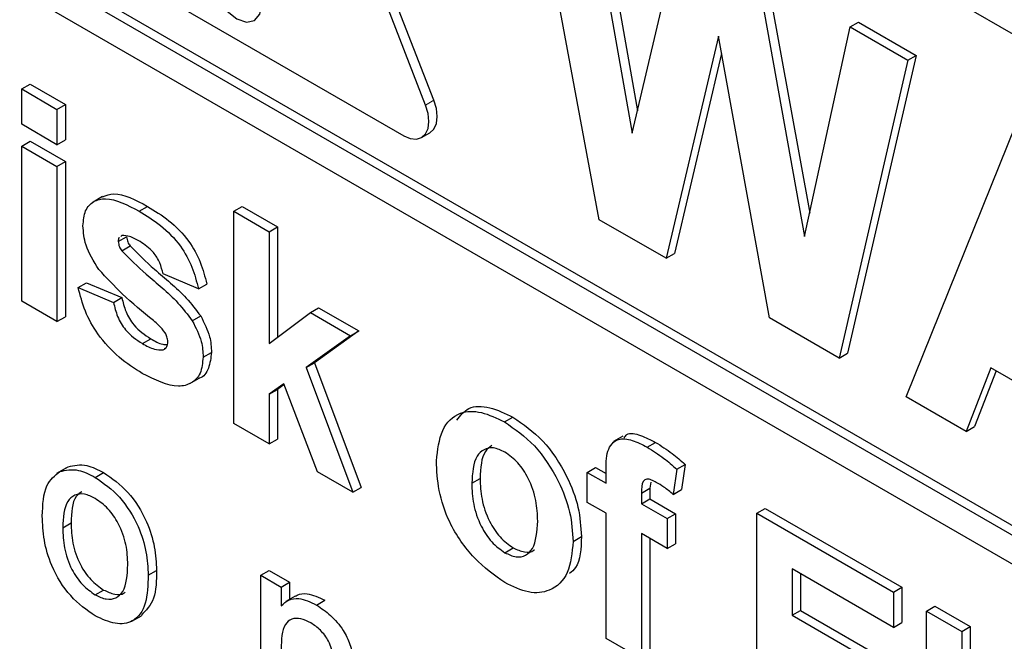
# Paper-space layout 'Blatt4' of a CAD drawing. Header units: millimetres. Extents: x 5 to 418, y 2 to 292.
# Tile 26 of 117: x 122.693 to 124.082, y 180.515 to 181.392. Entities that reach past the tile are written whole.
import ezdxf

# ---------------------------------------------------------------- set-up
doc = ezdxf.new("R2010")
doc.units = ezdxf.units.MM

psp = doc.layouts.new('Blatt4')

# ---------------------------------------------------------------- linework, layer by layer
at = {"color": 7, "linetype": 'Continuous', "lineweight": 25}
for p, q in [((126.6525, 179.895), (122.2685, 182.4259)), ((123.2773, 181.2787), (123.0416, 181.8862)), ((123.2655, 181.2719), (123.0298, 181.8794)), ((122.2685, 181.7183), (126.735, 179.1398)), ((122.2803, 181.7251), (126.735, 179.1534)), ((126.735, 179.099), (122.2685, 181.6775)), ((123.5104, 181.1101), (123.4116, 181.6435)), ((123.4929, 181.5965), (123.5571, 181.2323)), ((123.5047, 181.6033), (123.5645, 181.2639)), ((123.5571, 181.2323), (123.6249, 181.5203)), ((122.7635, 181.5005), (123.2349, 181.2284)), ((123.7331, 181.4579), (123.8003, 181.0864)), ((123.7449, 181.4647), (123.8074, 181.1191)), ((123.8643, 181.3822), (123.8761, 181.389)), ((123.8761, 181.389), (123.9575, 181.3419)), ((123.8003, 181.0864), (123.8643, 181.3822)), ((123.8643, 181.3822), (123.9457, 181.3351)), ((123.6787, 181.3691), (123.6049, 181.0556)), ((123.7506, 180.9715), (123.6787, 181.3691)), ((123.6831, 181.3446), (123.6167, 181.0624)), ((123.9575, 181.3419), (123.8606, 180.9216)), ((123.9457, 181.3351), (123.9575, 181.3419)), ((123.9457, 181.3351), (123.8488, 180.9148)), ((122.6958, 181.2946), (122.7076, 181.3014)), ((122.7076, 181.3014), (122.7574, 181.2726)), ((122.6958, 181.2447), (122.6958, 181.2946)), ((122.6958, 181.2946), (122.7456, 181.2658)), ((122.7456, 181.2658), (122.7574, 181.2726)), ((122.7574, 181.2726), (122.7574, 181.2227)), ((122.7456, 181.2658), (122.7456, 181.2159)), ((122.7456, 181.2159), (122.6958, 181.2447)), ((123.9434, 180.8601), (124.0993, 181.2465)), ((123.2599, 181.2259), (123.2716, 181.2327)), ((122.6958, 181.214), (122.7076, 181.2208)), ((122.7076, 181.2208), (122.7574, 181.192)), ((122.7456, 181.2159), (122.7574, 181.2227)), ((122.6958, 181.214), (122.7456, 181.1852)), ((122.6958, 180.9952), (122.6958, 181.214)), ((122.7456, 181.1852), (122.7574, 181.192)), ((122.7574, 181.192), (122.7574, 180.9732)), ((122.7456, 181.1852), (122.7456, 180.9664)), ((122.8098, 181.1426), (122.7965, 181.135)), ((122.8616, 181.1221), (122.8734, 181.1289)), ((122.9949, 181.1219), (123.0067, 181.1287)), ((122.9949, 180.8225), (122.9949, 181.1219)), ((122.9949, 181.1219), (123.0448, 181.0931)), ((123.0067, 181.1287), (123.0566, 181.0999)), ((123.6049, 181.0556), (123.5104, 181.1101)), ((123.0448, 181.0931), (123.0566, 181.0999)), ((123.0448, 181.0931), (123.0448, 180.9355)), ((123.0566, 181.0999), (123.0566, 180.9443)), ((122.8321, 181.0792), (122.8438, 181.086)), ((122.8372, 181.0877), (122.8357, 181.0864)), ((122.8369, 181.0661), (122.8487, 181.073)), ((123.6049, 181.0556), (123.6167, 181.0624)), ((122.9451, 181.0125), (122.8952, 181.0336)), ((122.7755, 181.0144), (122.7873, 181.0212)), ((122.7755, 181.0144), (122.8254, 180.9933)), ((122.7873, 181.0212), (122.8372, 181.0001)), ((122.9451, 181.0125), (122.9569, 181.0193)), ((122.7456, 180.9664), (122.6958, 180.9952)), ((122.8254, 180.9933), (122.8372, 181.0001)), ((123.103, 180.9789), (123.1147, 180.9857)), ((123.1147, 180.9857), (123.1713, 180.9531)), ((122.7456, 180.9664), (122.7574, 180.9732)), ((122.9365, 180.9674), (122.9483, 180.9742)), ((123.0448, 180.9355), (123.103, 180.9789)), ((123.103, 180.9789), (123.1595, 180.9463)), ((123.8488, 180.9148), (123.7506, 180.9715)), ((123.1713, 180.9531), (123.1087, 180.9081)), ((123.1595, 180.9463), (123.1713, 180.9531)), ((122.866, 180.9353), (122.8778, 180.9421)), ((123.1595, 180.9463), (123.0969, 180.9013)), ((122.8953, 180.9265), (122.8994, 180.9288)), ((122.9517, 180.9161), (122.9635, 180.9229)), ((123.8488, 180.9148), (123.8606, 180.9216)), ((123.0969, 180.9013), (123.1087, 180.9081)), ((123.0969, 180.9013), (123.1628, 180.7256)), ((123.1087, 180.9081), (123.1746, 180.7324)), ((124.0628, 180.9011), (124.028, 180.8113)), ((124.2211, 180.8097), (124.0628, 180.9011)), ((122.9329, 180.8787), (122.9462, 180.8863)), ((124.0703, 180.8968), (124.0398, 180.8181)), ((123.0654, 180.8786), (123.0448, 180.8638)), ((123.0448, 180.8638), (123.0566, 180.8706)), ((123.0659, 180.8773), (123.0566, 180.8706)), ((123.0566, 180.8706), (123.0566, 180.8005)), ((123.1129, 180.7544), (123.0654, 180.8786)), ((123.0448, 180.8638), (123.0448, 180.7937)), ((124.028, 180.8113), (123.9434, 180.8601)), ((123.377, 180.8246), (123.3888, 180.8314)), ((123.0448, 180.7937), (122.9949, 180.8225)), ((124.028, 180.8113), (124.0398, 180.8181)), ((123.0448, 180.7937), (123.0566, 180.8005)), ((123.5439, 180.8046), (123.5307, 180.797)), ((123.5781, 180.7891), (123.5899, 180.7959)), ((122.7579, 180.7596), (122.7447, 180.752)), ((122.7495, 180.7546), (122.7613, 180.7614)), ((123.4935, 180.7535), (123.5053, 180.7603)), ((123.5053, 180.7603), (123.5201, 180.7517)), ((123.6198, 180.758), (123.6316, 180.7648)), ((123.6316, 180.7648), (123.6266, 180.7292)), ((122.7996, 180.7465), (122.8114, 180.7533)), ((123.1628, 180.7256), (123.1129, 180.7544)), ((123.3307, 180.7381), (123.3424, 180.7449)), ((123.4935, 180.7535), (123.5201, 180.7381)), ((123.4935, 180.7112), (123.4935, 180.7535)), ((123.5201, 180.7381), (123.5201, 180.7539)), ((123.6198, 180.758), (123.6149, 180.7224)), ((123.1628, 180.7256), (123.1746, 180.7324)), ((123.57, 180.7242), (123.5818, 180.731)), ((123.5832, 180.7395), (123.5818, 180.731)), ((123.5818, 180.731), (123.5818, 180.7161)), ((123.57, 180.7242), (123.57, 180.7093)), ((123.6149, 180.7224), (123.6266, 180.7292)), ((123.5201, 180.6959), (123.4935, 180.7112)), ((123.57, 180.7093), (123.5818, 180.7161)), ((123.57, 180.7093), (123.6065, 180.6882)), ((123.5818, 180.7161), (123.6183, 180.695)), ((123.5201, 180.5193), (123.5201, 180.6959)), ((123.6065, 180.6882), (123.6183, 180.695)), ((123.6183, 180.695), (123.6183, 180.6528)), ((123.7329, 180.6959), (123.7446, 180.7027)), ((123.7329, 180.3965), (123.7329, 180.6959)), ((123.7329, 180.6959), (123.9257, 180.5846)), ((123.7446, 180.7027), (123.9374, 180.5914)), ((122.7536, 180.6754), (122.7654, 180.6822)), ((123.6065, 180.6882), (123.6065, 180.646)), ((123.4736, 180.6562), (123.4854, 180.663)), ((123.6065, 180.646), (123.57, 180.6671)), ((123.57, 180.6671), (123.57, 180.4905)), ((123.5818, 180.6603), (123.5818, 180.4973)), ((123.6065, 180.646), (123.6183, 180.6528)), ((123.3773, 180.6402), (123.3891, 180.647)), ((122.8742, 180.6083), (122.886, 180.6151)), ((123.0332, 180.6083), (123.045, 180.6151)), ((123.0332, 180.4194), (123.0332, 180.6083)), ((123.0332, 180.6083), (123.0619, 180.5917)), ((123.045, 180.6151), (123.0737, 180.5985)), ((123.9257, 180.5347), (123.7827, 180.6172)), ((123.7827, 180.6172), (123.7827, 180.552)), ((123.7945, 180.6104), (123.7945, 180.5588)), ((123.0619, 180.5917), (123.0737, 180.5985)), ((123.0737, 180.5985), (123.0737, 180.5742)), ((122.7996, 180.5807), (122.8114, 180.5875)), ((123.0619, 180.5917), (123.0619, 180.5654)), ((123.0815, 180.5787), (123.0683, 180.5711)), ((123.9257, 180.5846), (123.9374, 180.5914)), ((123.9257, 180.5846), (123.9257, 180.5347)), ((123.9374, 180.5914), (123.9374, 180.5415)), ((123.1118, 180.5663), (123.1235, 180.5731)), ((123.9722, 180.5578), (123.984, 180.5646)), ((123.984, 180.5646), (124.0338, 180.5358)), ((122.8514, 180.5436), (122.8647, 180.5513)), ((123.7827, 180.552), (123.7945, 180.5588)), ((123.7827, 180.552), (123.9157, 180.4752)), ((123.7945, 180.5588), (123.9275, 180.482)), ((123.9722, 180.5578), (124.022, 180.529)), ((123.9722, 180.2584), (123.9722, 180.5578)), ((123.9257, 180.5347), (123.9374, 180.5415)), ((124.022, 180.529), (124.0338, 180.5358)), ((124.022, 180.529), (124.022, 180.2296)), ((124.0338, 180.5358), (124.0338, 180.2364)), ((123.57, 180.4905), (123.5201, 180.5193))]:
    psp.add_line(p, q, dxfattribs=at)
at = {"color": 7, "linetype": 'Continuous', "lineweight": 18}
psp.add_line((123.2655, 181.2719), (123.2773, 181.2787), dxfattribs=at)
at = {"color": 7, "linetype": 'Continuous', "lineweight": 25, "flags": 128}
for points in [[(123.0345, 181.414), (123.0318, 181.4312), (123.0242, 181.4488), (123.0127, 181.4643), (122.9992, 181.4752), (122.9856, 181.4799), (122.9742, 181.4777), (122.9665, 181.4689), (122.9638, 181.4548), (122.9665, 181.4376), (122.9742, 181.42), (122.9856, 181.4045), (122.9992, 181.3936), (123.0127, 181.3889), (123.0242, 181.3911), (123.0318, 181.3999), (123.0345, 181.414)], [(123.2716, 181.2327), (123.2716, 181.2327), (123.2773, 181.2379), (123.2808, 181.2457), (123.282, 181.2556), (123.2808, 181.2668), (123.2773, 181.2787)], [(123.2349, 181.2284), (123.244, 181.2245), (123.2525, 181.2236), (123.2599, 181.2259), (123.2655, 181.2311), (123.269, 181.2389), (123.2702, 181.2488), (123.269, 181.26), (123.2655, 181.2719)]]:
    psp.add_lwpolyline(points, dxfattribs=at)
at = {"color": 7, "linetype": 'Continuous', "lineweight": 25}
for points, knots in [([(122.7822, 181.1014), (122.7829, 181.109), (122.7843, 181.1241), (122.7967, 181.137), (122.8215, 181.143), (122.8451, 181.1307), (122.8616, 181.1221)], [0, 0, 0, 0, 0.186756, 0.373549, 0.56049, 1, 1, 1, 1]), ([(122.8098, 181.1425), (122.815, 181.1443), (122.8329, 181.1507), (122.8566, 181.1379), (122.8734, 181.1289)], [0, 0, 0, 0, 0.290832, 1, 1, 1, 1]), ([(122.8616, 181.1221), (122.8717, 181.1159), (122.8919, 181.1035), (122.9192, 181.0764), (122.9373, 181.0431), (122.9425, 181.0227), (122.9451, 181.0125)], [0, 0, 0, 0, 0.280825, 0.559925, 0.77968, 1, 1, 1, 1]), ([(122.8734, 181.1289), (122.8835, 181.1227), (122.9037, 181.1103), (122.9309, 181.0832), (122.9491, 181.0499), (122.9543, 181.0295), (122.9569, 181.0193)], [0, 0, 0, 0, 0.280825, 0.559925, 0.77968, 1, 1, 1, 1]), ([(122.8047, 181.0398), (122.7974, 181.0513), (122.7845, 181.0719), (122.7829, 181.0924), (122.7822, 181.1014)], [0, 0, 0, 0, 0.558645, 1, 1, 1, 1]), ([(122.8338, 181.0849), (122.8335, 181.0848), (122.8321, 181.0838), (122.8321, 181.0813), (122.8321, 181.0792)], [0, 0, 0, 0, 0.176554, 1, 1, 1, 1]), ([(122.8321, 181.0792), (122.8324, 181.0767), (122.8329, 181.0723), (122.8357, 181.068), (122.8369, 181.0661)], [0, 0, 0, 0, 0.558274, 1, 1, 1, 1]), ([(122.8629, 181.0791), (122.8579, 181.082), (122.8489, 181.0871), (122.8408, 181.0875), (122.8372, 181.0877)], [0, 0, 0, 0, 0.5610172, 1, 1, 1, 1]), ([(122.8438, 181.086), (122.8442, 181.0835), (122.8447, 181.0791), (122.8475, 181.0748), (122.8487, 181.073)], [0, 0, 0, 0, 0.558274, 1, 1, 1, 1]), ([(122.8952, 181.0336), (122.8939, 181.0388), (122.8914, 181.0493), (122.8801, 181.0678), (122.8694, 181.0748), (122.8629, 181.0791)], [0, 0, 0, 0, 0.28081, 0.560758, 1, 1, 1, 1]), ([(122.8369, 181.0661), (122.8482, 181.0549), (122.867, 181.0364), (122.894, 181.0142), (122.9167, 180.9934), (122.9299, 180.976), (122.9365, 180.9674)], [0, 0, 0, 0, 0.3396071, 0.5600627, 0.7803796, 1, 1, 1, 1]), ([(122.8487, 181.073), (122.86, 181.0617), (122.8788, 181.0432), (122.9058, 181.021), (122.9285, 181.0002), (122.9417, 180.9828), (122.9483, 180.9742)], [0, 0, 0, 0, 0.3396071, 0.5600627, 0.7803796, 1, 1, 1, 1]), ([(122.8816, 180.9677), (122.8667, 180.9798), (122.8403, 181.0013), (122.8155, 181.028), (122.8047, 181.0398)], [0, 0, 0, 0, 0.560705, 1, 1, 1, 1]), ([(122.8659, 180.8932), (122.8549, 180.9001), (122.8329, 180.914), (122.8041, 180.9453), (122.784, 180.981), (122.7784, 181.0033), (122.7755, 181.0144)], [0, 0, 0, 0, 0.280651, 0.560003, 0.779956, 1, 1, 1, 1]), ([(122.8372, 181.0001), (122.8387, 180.9935), (122.8417, 180.9803), (122.8559, 180.9566), (122.8695, 180.9476), (122.8778, 180.9421)], [0, 0, 0, 0, 0.280993, 0.560665, 1, 1, 1, 1]), ([(122.8254, 180.9933), (122.8269, 180.9867), (122.8299, 180.9735), (122.8441, 180.9498), (122.8577, 180.9408), (122.866, 180.9353)], [0, 0, 0, 0, 0.280993, 0.560665, 1, 1, 1, 1]), ([(122.8983, 180.9506), (122.8953, 180.9542), (122.89, 180.9606), (122.8842, 180.9655), (122.8816, 180.9677)], [0, 0, 0, 0, 0.558614, 1, 1, 1, 1]), ([(122.9365, 180.9674), (122.9416, 180.9575), (122.9506, 180.9399), (122.9514, 180.9234), (122.9517, 180.9161)], [0, 0, 0, 0, 0.558015, 1, 1, 1, 1]), ([(122.9483, 180.9742), (122.9533, 180.9643), (122.9624, 180.9467), (122.9632, 180.9302), (122.9635, 180.9229)], [0, 0, 0, 0, 0.558015, 1, 1, 1, 1]), ([(122.8778, 180.9421), (122.8836, 180.9388), (122.8917, 180.9341), (122.899, 180.9339), (122.9011, 180.9338)], [0, 0, 0, 0, 0.711845, 1, 1, 1, 1]), ([(122.9019, 180.9378), (122.9017, 180.9402), (122.9014, 180.9443), (122.8992, 180.9487), (122.8983, 180.9506)], [0, 0, 0, 0, 0.559319, 1, 1, 1, 1]), ([(122.866, 180.9353), (122.8717, 180.9321), (122.8821, 180.9264), (122.8912, 180.9265), (122.8953, 180.9265)], [0, 0, 0, 0, 0.560783, 1, 1, 1, 1]), ([(122.8972, 180.9281), (122.8985, 180.9289), (122.9014, 180.9306), (122.9017, 180.9353), (122.9019, 180.9378)], [0, 0, 0, 0, 0.44903, 1, 1, 1, 1]), ([(122.9517, 180.9161), (122.9509, 180.908), (122.9492, 180.8918), (122.9356, 180.8784), (122.9092, 180.8713), (122.8838, 180.8841), (122.8659, 180.8932)], [0, 0, 0, 0, 0.186725, 0.373655, 0.5608, 1, 1, 1, 1]), ([(122.9635, 180.9229), (122.9626, 180.915), (122.9607, 180.8992), (122.9524, 180.8881), (122.9463, 180.8865), (122.9461, 180.8865)], [0, 0, 0, 0, 0.493022, 0.986586, 1, 1, 1, 1]), ([(123.3095, 180.827), (123.3146, 180.8336), (123.3256, 180.8478), (123.3557, 180.8471), (123.3778, 180.8366), (123.3888, 180.8314)], [0, 0, 0, 0, 0.30151, 0.650518, 1, 1, 1, 1]), ([(123.2808, 180.7699), (123.2826, 180.7852), (123.2861, 180.8158), (123.3108, 180.8396), (123.3437, 180.8407), (123.3659, 180.8299), (123.377, 180.8246)], [0, 0, 0, 0, 0.27995, 0.559147, 0.779424, 1, 1, 1, 1]), ([(123.3888, 180.8314), (123.4033, 180.8214), (123.4322, 180.8014), (123.4645, 180.7522), (123.4829, 180.7037), (123.4845, 180.6766), (123.4854, 180.663)], [0, 0, 0, 0, 0.279785, 0.559124, 0.779388, 1, 1, 1, 1]), ([(123.377, 180.8246), (123.3915, 180.8146), (123.4204, 180.7946), (123.4527, 180.7453), (123.4711, 180.6969), (123.4728, 180.6698), (123.4736, 180.6562)], [0, 0, 0, 0, 0.279785, 0.559124, 0.779388, 1, 1, 1, 1]), ([(123.5201, 180.7539), (123.5201, 180.7644), (123.52, 180.7853), (123.5348, 180.8027), (123.5569, 180.8001), (123.5711, 180.7927), (123.5781, 180.7891)], [0, 0, 0, 0, 0.281801, 0.55777, 0.778465, 1, 1, 1, 1]), ([(123.5456, 180.8024), (123.5468, 180.8041), (123.5516, 180.8107), (123.5691, 180.8062), (123.583, 180.7993), (123.5899, 180.7959)], [0, 0, 0, 0, 0.1408725, 0.5696202, 1, 1, 1, 1]), ([(123.3773, 180.7822), (123.3719, 180.7847), (123.361, 180.7897), (123.3474, 180.7865), (123.3329, 180.7732), (123.3316, 180.7525), (123.3307, 180.7381)], [0, 0, 0, 0, 0.186985, 0.373878, 0.561022, 1, 1, 1, 1]), ([(123.3589, 180.7915), (123.3557, 180.789), (123.3441, 180.7802), (123.3432, 180.7597), (123.3424, 180.7449)], [0, 0, 0, 0, 0.278205, 1, 1, 1, 1]), ([(123.5781, 180.7891), (123.586, 180.7841), (123.6002, 180.7753), (123.6138, 180.7633), (123.6198, 180.758)], [0, 0, 0, 0, 0.559885, 1, 1, 1, 1]), ([(123.5899, 180.7959), (123.5978, 180.7909), (123.612, 180.7821), (123.6256, 180.7701), (123.6316, 180.7648)], [0, 0, 0, 0, 0.559885, 1, 1, 1, 1]), ([(123.4237, 180.6848), (123.4234, 180.6943), (123.4226, 180.7133), (123.4127, 180.743), (123.3963, 180.7685), (123.3836, 180.7776), (123.3773, 180.7822)], [0, 0, 0, 0, 0.281043, 0.560553, 0.78042, 1, 1, 1, 1]), ([(122.7613, 180.7614), (122.7698, 180.7633), (122.785, 180.7667), (122.8033, 180.7574), (122.8114, 180.7533)], [0, 0, 0, 0, 0.559033, 1, 1, 1, 1]), ([(123.3773, 180.5979), (123.3626, 180.6083), (123.3333, 180.6291), (123.2989, 180.6789), (123.2827, 180.7288), (123.2814, 180.7562), (123.2808, 180.7699)], [0, 0, 0, 0, 0.280145, 0.558899, 0.779053, 1, 1, 1, 1]), ([(122.7249, 180.6918), (122.7255, 180.7077), (122.7267, 180.736), (122.7426, 180.7489), (122.7495, 180.7546)], [0, 0, 0, 0, 0.5609635, 1, 1, 1, 1]), ([(122.7495, 180.7546), (122.758, 180.7565), (122.7732, 180.7599), (122.7915, 180.7506), (122.7996, 180.7465)], [0, 0, 0, 0, 0.559033, 1, 1, 1, 1]), ([(122.7996, 180.7465), (122.8114, 180.7382), (122.8349, 180.7216), (122.8605, 180.6804), (122.8727, 180.641), (122.8737, 180.6192), (122.8742, 180.6083)], [0, 0, 0, 0, 0.279556, 0.5586, 0.778991, 1, 1, 1, 1]), ([(122.8114, 180.7533), (122.8232, 180.745), (122.8467, 180.7285), (122.8723, 180.6872), (122.8845, 180.6478), (122.8855, 180.626), (122.886, 180.6151)], [0, 0, 0, 0, 0.279556, 0.5586, 0.778991, 1, 1, 1, 1]), ([(123.3424, 180.7449), (123.3428, 180.7353), (123.3436, 180.7162), (123.3535, 180.6864), (123.3699, 180.6607), (123.3827, 180.6515), (123.3891, 180.647)], [0, 0, 0, 0, 0.281015, 0.560464, 0.780394, 1, 1, 1, 1]), ([(123.3307, 180.7381), (123.331, 180.7285), (123.3318, 180.7094), (123.3417, 180.6796), (123.3582, 180.6539), (123.3709, 180.6447), (123.3773, 180.6402)], [0, 0, 0, 0, 0.281015, 0.560464, 0.780394, 1, 1, 1, 1]), ([(123.591, 180.7394), (123.5887, 180.7406), (123.5841, 180.7431), (123.5773, 180.7447), (123.5701, 180.74), (123.57, 180.7307), (123.57, 180.7242)], [0, 0, 0, 0, 0.187802, 0.374953, 0.560679, 1, 1, 1, 1]), ([(123.6149, 180.7224), (123.6105, 180.726), (123.6026, 180.7324), (123.5946, 180.7373), (123.591, 180.7394)], [0, 0, 0, 0, 0.559847, 1, 1, 1, 1]), ([(122.7996, 180.7166), (122.7944, 180.7192), (122.7839, 180.7242), (122.7701, 180.7223), (122.7556, 180.7096), (122.7544, 180.6895), (122.7536, 180.6754)], [0, 0, 0, 0, 0.187137, 0.374025, 0.561097, 1, 1, 1, 1]), ([(122.7806, 180.7262), (122.7778, 180.7242), (122.7667, 180.7163), (122.7659, 180.6967), (122.7654, 180.6822)], [0, 0, 0, 0, 0.2546432, 1, 1, 1, 1]), ([(122.8455, 180.6233), (122.8451, 180.6325), (122.8444, 180.6509), (122.8343, 180.6796), (122.818, 180.7037), (122.8058, 180.7123), (122.7996, 180.7166)], [0, 0, 0, 0, 0.281064, 0.560316, 0.780174, 1, 1, 1, 1]), ([(122.7996, 180.5509), (122.7876, 180.5593), (122.7636, 180.5761), (122.7376, 180.6186), (122.7263, 180.6585), (122.7254, 180.6807), (122.7249, 180.6918)], [0, 0, 0, 0, 0.279616, 0.558371, 0.778858, 1, 1, 1, 1]), ([(122.7536, 180.6754), (122.754, 180.666), (122.7546, 180.6475), (122.7643, 180.6183), (122.781, 180.5938), (122.7934, 180.5851), (122.7996, 180.5807)], [0, 0, 0, 0, 0.281129, 0.560384, 0.780159, 1, 1, 1, 1]), ([(122.7654, 180.6822), (122.7657, 180.6728), (122.7664, 180.6543), (122.7761, 180.6251), (122.7928, 180.6006), (122.8052, 180.5919), (122.8114, 180.5875)], [0, 0, 0, 0, 0.281129, 0.560384, 0.780159, 1, 1, 1, 1]), ([(123.3773, 180.6402), (123.3827, 180.6377), (123.3936, 180.6326), (123.4072, 180.6358), (123.4215, 180.6496), (123.4228, 180.6703), (123.4237, 180.6848)], [0, 0, 0, 0, 0.18693, 0.373819, 0.560978, 1, 1, 1, 1]), ([(123.4854, 180.663), (123.4848, 180.646), (123.4841, 180.6232), (123.4717, 180.6132), (123.4686, 180.6106)], [0, 0, 0, 0, 0.746792, 1, 1, 1, 1]), ([(123.4736, 180.6562), (123.4722, 180.6403), (123.4693, 180.6085), (123.4438, 180.5853), (123.4114, 180.5814), (123.3887, 180.5924), (123.3773, 180.5979)], [0, 0, 0, 0, 0.279924, 0.559367, 0.779516, 1, 1, 1, 1]), ([(123.3891, 180.647), (123.3944, 180.6446), (123.4051, 180.6398), (123.4155, 180.6407), (123.4189, 180.6441), (123.4191, 180.6444)], [0, 0, 0, 0, 0.482219, 0.964333, 1, 1, 1, 1]), ([(122.7996, 180.5807), (122.8049, 180.5782), (122.8156, 180.5732), (122.8292, 180.5755), (122.8436, 180.5886), (122.8447, 180.609), (122.8455, 180.6233)], [0, 0, 0, 0, 0.187044, 0.373945, 0.560983, 1, 1, 1, 1]), ([(122.8742, 180.6083), (122.8738, 180.5944), (122.873, 180.5668), (122.8555, 180.5416), (122.8282, 180.5377), (122.8092, 180.5465), (122.7996, 180.5509)], [0, 0, 0, 0, 0.281033, 0.559513, 0.779602, 1, 1, 1, 1]), ([(122.886, 180.6151), (122.8858, 180.6009), (122.8855, 180.5731), (122.8712, 180.5587), (122.8643, 180.5517)], [0, 0, 0, 0, 0.512915, 1, 1, 1, 1]), ([(122.8114, 180.5875), (122.8166, 180.5851), (122.8271, 180.5803), (122.8378, 180.5808), (122.8414, 180.5843), (122.8419, 180.5848)], [0, 0, 0, 0, 0.4653876, 0.9304163, 1, 1, 1, 1]), ([(123.0819, 180.5782), (123.0827, 180.5789), (123.0871, 180.5824), (123.101, 180.5835), (123.115, 180.577), (123.1235, 180.5731)], [0, 0, 0, 0, 0.08724, 0.442807, 1, 1, 1, 1]), ([(123.0619, 180.5654), (123.0653, 180.5684), (123.072, 180.5745), (123.089, 180.577), (123.1031, 180.5704), (123.1118, 180.5663)], [0, 0, 0, 0, 0.280554, 0.560815, 1, 1, 1, 1]), ([(123.1118, 180.5663), (123.1184, 180.5618), (123.1318, 180.5528), (123.149, 180.533), (123.1598, 180.5106), (123.1624, 180.4972), (123.1638, 180.4906)], [0, 0, 0, 0, 0.280216, 0.559971, 0.779636, 1, 1, 1, 1]), ([(123.1038, 180.5411), (123.099, 180.5434), (123.0894, 180.548), (123.0764, 180.5476), (123.0626, 180.5364), (123.0622, 180.5174), (123.0619, 180.5041)], [0, 0, 0, 0, 0.1872728, 0.3743615, 0.56054, 1, 1, 1, 1]), ([(123.1366, 180.4725), (123.1365, 180.4792), (123.1364, 180.4926), (123.1306, 180.5143), (123.1174, 180.5318), (123.1083, 180.538), (123.1038, 180.5411)], [0, 0, 0, 0, 0.28168, 0.559785, 0.779587, 1, 1, 1, 1])]:
    psp.add_open_spline(points, degree=3, knots=knots, dxfattribs=at)

doc.saveas('drawing.dxf')
